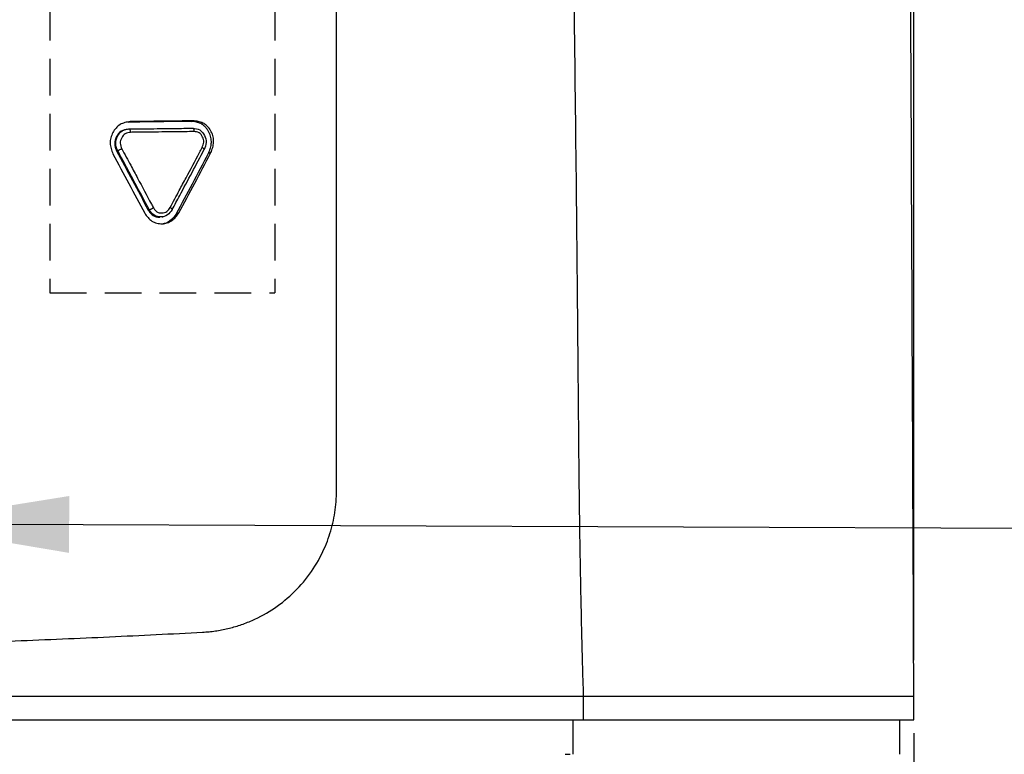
# Model space of a CAD drawing. Header units: millimetres. Extents: x 0 to 864, y 0 to 559.
# Tile 17 of 56: x 172 to 206, y 172 to 197. Entities that reach past the tile are written whole.
import ezdxf

# ---------------------------------------------------------------- set-up
doc = ezdxf.new("R2010")
doc.units = ezdxf.units.MM
doc.linetypes.add('HIDDEN', pattern=[1.905, 1.27, -0.635])
doc.layers.add('DIMENSIONS', color=140, linetype='Continuous', lineweight=25)
doc.layers.add('TEXT', color=140, linetype='Continuous', lineweight=25)
doc.layers.add('HIDDEN', color=102, linetype='HIDDEN')
doc.styles.add('SLDTEXTSTYLE0', font='TXT', dxfattribs={"width": 0.75})
doc.dimstyles.new('SLDDIMSTYLE0', dxfattribs={"dimtxt": 6, "dimasz": 6, "dimexe": 0, "dimexo": 0.0625, "dimgap": 1.5, "dimtad": 0, "dimtih": 1, "dimtoh": 1, "dimdec": 1, "dimrnd": 1e-09, "dimzin": 4, "dimdsep": 46, "dimtxsty": 'SLDTEXTSTYLE0', "dimsah": 1, "dimcen": 0.09, "dimadec": 0, "dimazin": 1, "dimtfac": 1, "dimtdec": 1, "dimtofl": 0, "dimtmove": 0, "dimatfit": 3, "dimfxl": 0, "dimfrac": 2, "dimtolj": 1, "dimtzin": 12, "dimarcsym": 0})
doc.dimstyles.new('SLDDIMSTYLE2', dxfattribs={"dimtxt": 6, "dimasz": 6, "dimexe": 0, "dimexo": 0.0625, "dimgap": 1.5, "dimtad": 0, "dimtih": 1, "dimtoh": 1, "dimdec": 1, "dimrnd": 1e-09, "dimzin": 12, "dimdsep": 46, "dimtxsty": 'SLDTEXTSTYLE0', "dimsah": 1, "dimcen": 0.09, "dimadec": 0, "dimazin": 3, "dimtfac": 1, "dimtdec": 1, "dimtmove": 0, "dimatfit": 0, "dimfxl": 0, "dimfrac": 2, "dimtolj": 1, "dimtzin": 12, "dimarcsym": 0})
doc.dimstyles.new('SLDDIMSTYLE3', dxfattribs={"dimtxt": 0.18, "dimasz": 6, "dimexe": 0, "dimexo": 0.0625, "dimgap": 0, "dimtad": 0, "dimtih": 1, "dimtoh": 1, "dimdec": 0, "dimrnd": 1e-09, "dimzin": 0, "dimdsep": 46, "dimtxsty": 'Standard', "dimsah": 1, "dimcen": 0.09, "dimadec": 0, "dimazin": 0, "dimtfac": 6, "dimtdec": 0, "dimtofl": 0, "dimtmove": 0, "dimatfit": 3, "dimfxl": 0, "dimfrac": 2, "dimtolj": 1, "dimtzin": 0, "dimarcsym": 0})

# ---------------------------------------------------------------- blocks, each defined once
blk = doc.blocks.new('_D_3')
at = {"layer": 'DIMENSIONS'}
for p, q in [((100.64, 172.453), (100.64, 111.398)), ((202.64, 172.453), (202.64, 111.398)), ((143.882, 115.456), (142.053, 115.456)), ((142.053, 115.456), (142.053, 105.931)), ((159.398, 115.456), (161.226, 115.456)), ((161.226, 115.456), (161.226, 105.931)), ((100.64, 114.573), (139.009, 114.573)), ((202.64, 114.573), (164.271, 114.573)), ((142.053, 105.931), (143.882, 105.931)), ((161.226, 105.931), (159.398, 105.931))]:
    blk.add_line(p, q, dxfattribs=at)
for points in [[(100.64, 114.573), (106.64, 113.65), (106.64, 115.496)], [(202.64, 114.573), (196.64, 115.496), (196.64, 113.65)]]:
    blk.add_solid(points, dxfattribs=at)
at = {"layer": 'DIMENSIONS', "char_height": 6, "attachment_point": 1, "style": 'SLDTEXTSTYLE0'}
for s, insert in [('102.0', (141.665, 124.409)), ('4.02', (143.882, 113.666))]:
    blk.add_mtext(s, dxfattribs=dict(at, insert=insert))
blk = doc.blocks.new('_D_5')
at = {"layer": 'DIMENSIONS'}
for p, q in [((201.561, 282.293), (201.561, 314.552)), ((202.64, 174.993), (202.64, 314.552)), ((218.519, 312.26), (216.691, 312.26)), ((216.691, 312.26), (216.691, 302.735)), ((234.036, 312.26), (235.864, 312.26)), ((235.864, 312.26), (235.864, 302.735)), ((201.561, 311.377), (190.023, 311.377)), ((202.64, 311.377), (213.647, 311.377)), ((216.691, 302.735), (218.519, 302.735)), ((235.864, 302.735), (234.036, 302.735))]:
    blk.add_line(p, q, dxfattribs=at)
for points in [[(201.561, 311.377), (195.561, 312.3), (195.561, 310.454)], [(202.64, 311.377), (208.64, 310.454), (208.64, 312.3)]]:
    blk.add_solid(points, dxfattribs=at)
at = {"layer": 'DIMENSIONS', "char_height": 6, "attachment_point": 1, "style": 'SLDTEXTSTYLE0'}
for s, insert in [('1.1', (220.736, 321.213)), ('0.04', (218.519, 310.469))]:
    blk.add_mtext(s, dxfattribs=dict(at, insert=insert))

msp = doc.modelspace()

# ---------------------------------------------------------------- linework, layer by layer
for p, q in [((177.596, 193.672), (177.674, 193.691)), ((175.384, 193.398), (175.42, 193.408)), ((174.985, 192.652), (175.021, 192.662)), ((178.18, 192.569), (178.26, 192.587)), ((176.085, 190.593), (176.122, 190.602)), ((177.069, 190.482), (177.147, 190.499)), ((191.186, 172.923), (191.186, 173.723)), ((202.64, 172.923), (202.64, 173.723)), ((190.815, 172.923), (190.815, 171.723)), ((202.14, 172.923), (202.14, 171.723))]:
    msp.add_line(p, q)
at = {"flags": 128}
for points in [[(175.385, 193.645), (175.421, 193.655), (175.457, 193.665)], [(176.57, 190.361), (176.59, 190.365), (176.609, 190.369)]]:
    msp.add_lwpolyline(points, dxfattribs=at)
for points, knots in [([(182.611, 180.673), (182.612, 181.359), (182.612, 182.728), (182.613, 184.776), (182.615, 186.835), (182.616, 189.465), (182.615, 193.029), (182.614, 197.924), (182.612, 203.687), (182.61, 209.031), (182.608, 212.96), (182.609, 215.38), (182.609, 217.21), (182.61, 219.026), (182.611, 220.83), (182.612, 222.026), (182.613, 222.622)], [0, 0, 0, 0, 0.048839, 0.097433, 0.145734, 0.195411, 0.284746, 0.399589, 0.544385, 0.696195, 0.782018, 0.82616, 0.87002, 0.913603, 0.956944, 1, 1, 1, 1]), ([(191.186, 173.723), (191.174, 174.108), (191.15, 174.892), (191.12, 176.091), (191.093, 177.333), (191.069, 178.619), (191.042, 180.439), (191.015, 182.968), (190.98, 187.158), (190.929, 192.522), (190.865, 197.484), (190.809, 201.118), (190.769, 203.44), (190.721, 205.87), (190.665, 208.405), (190.598, 211.045), (190.519, 213.791), (190.424, 216.642), (190.314, 219.599), (190.226, 221.602), (190.181, 222.623)], [0, 0, 0, 0, 0.023555, 0.048003, 0.073336, 0.099547, 0.12663, 0.184667, 0.254199, 0.382869, 0.512819, 0.55808, 0.605561, 0.655252, 0.70715, 0.761255, 0.817575, 0.876123, 0.936921, 1, 1, 1, 1]), ([(202.64, 173.723), (202.604, 181.95), (202.569, 189.894), (202.499, 205.949), (202.464, 214.06), (202.427, 222.623)], [0, 0, 0, 0, 0.5, 0.5, 1, 1, 1, 1]), ([(175.457, 193.665), (175.396, 193.655), (175.275, 193.634), (175.101, 193.569), (174.959, 193.445), (174.851, 193.287), (174.78, 193.108), (174.754, 192.916), (174.79, 192.726), (174.834, 192.606), (174.857, 192.546)], [0, 0, 0, 0, 0.1258297, 0.2485039, 0.372753, 0.5000817, 0.6272746, 0.7514513, 0.8742296, 1, 1, 1, 1]), ([(177.674, 193.691), (177.302, 193.687), (176.565, 193.679), (175.824, 193.669), (175.457, 193.665)], [0, 0, 0, 0, 0.504763, 1, 1, 1, 1]), ([(178.18, 192.569), (178.194, 192.608), (178.207, 192.642), (178.222, 192.687), (178.226, 192.7), (178.232, 192.719), (178.234, 192.725), (178.237, 192.733), (178.238, 192.736), (178.239, 192.74), (178.239, 192.741), (178.24, 192.744), (178.24, 192.744), (178.25, 192.779), (178.258, 192.811), (178.266, 192.856), (178.268, 192.871), (178.27, 192.893), (178.271, 192.9), (178.272, 192.914), (178.273, 192.921), (178.276, 192.99), (178.27, 193.053), (178.241, 193.178), (178.22, 193.238), (178.175, 193.326), (178.159, 193.353), (178.132, 193.393), (178.122, 193.406), (178.103, 193.431), (178.093, 193.443), (178.061, 193.48), (178.038, 193.502), (178.003, 193.532), (177.991, 193.541), (177.973, 193.554), (177.967, 193.558), (177.954, 193.567), (177.947, 193.571), (177.918, 193.588), (177.893, 193.601), (177.851, 193.617), (177.837, 193.622), (177.814, 193.63), (177.807, 193.632), (177.795, 193.635), (177.791, 193.636), (177.785, 193.638), (177.783, 193.638), (177.779, 193.639), (177.776, 193.64), (177.737, 193.65), (177.677, 193.66), (177.596, 193.672)], [0, 0, 0, 0, 0.0625, 0.0625, 0.09375, 0.09375, 0.109375, 0.109375, 0.1171875, 0.1171875, 0.1210937, 0.1210937, 0.125, 0.125, 0.1875, 0.1875, 0.21875, 0.21875, 0.234375, 0.234375, 0.25, 0.25, 0.375, 0.375, 0.5, 0.5, 0.5625, 0.5625, 0.59375, 0.59375, 0.625, 0.625, 0.6875, 0.6875, 0.71875, 0.71875, 0.734375, 0.734375, 0.75, 0.75, 0.8125, 0.8125, 0.84375, 0.84375, 0.859375, 0.859375, 0.8671875, 0.8671875, 0.8710937, 0.8710937, 0.875, 0.875, 1, 1, 1, 1]), ([(178.26, 192.587), (178.282, 192.645), (178.325, 192.761), (178.362, 192.946), (178.343, 193.137), (178.276, 193.319), (178.169, 193.478), (178.026, 193.603), (177.887, 193.654), (177.769, 193.677), (177.709, 193.686), (177.674, 193.691)], [0, 0, 0, 0, 0.125623, 0.248601, 0.37279, 0.499626, 0.627063, 0.751537, 0.874027, 0.925974, 1, 1, 1, 1]), ([(175.384, 193.398), (175.343, 193.392), (175.262, 193.38), (175.105, 193.323), (174.974, 193.151), (174.904, 192.943), (174.939, 192.772), (174.97, 192.693), (174.985, 192.652)], [0, 0, 0, 0, 0.127421, 0.25001, 0.499804, 0.749521, 0.87244, 1, 1, 1, 1]), ([(175.021, 192.662), (174.99, 192.742), (174.957, 192.825), (174.953, 192.996), (174.982, 193.079), (175.061, 193.229), (175.113, 193.298), (175.255, 193.383), (175.339, 193.395), (175.42, 193.408)], [0, 0, 0, 0, 0.25, 0.25, 0.5, 0.5, 0.75, 0.75, 1, 1, 1, 1]), ([(175.42, 193.408), (175.462, 193.408), (175.504, 193.409), (175.546, 193.41), (175.871, 193.414), (176.195, 193.418), (176.519, 193.422), (176.68, 193.424), (176.842, 193.426), (177.004, 193.428), (177.214, 193.43), (177.424, 193.433), (177.634, 193.435)], [0, 0, 0, 0, 0.000130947, 0.000130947, 0.000130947, 0.001148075, 0.001148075, 0.001148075, 0.001656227, 0.001656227, 0.001656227, 0.002317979, 0.002317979, 0.002317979, 0.002317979]), ([(175.42, 193.408), (175.424, 193.409), (175.428, 193.408), (175.433, 193.404), (175.437, 193.401), (175.441, 193.394), (175.445, 193.387), (175.449, 193.379), (175.453, 193.369), (175.456, 193.357), (175.46, 193.346), (175.463, 193.333), (175.465, 193.319), (175.466, 193.312), (175.467, 193.305), (175.468, 193.297), (175.468, 193.295), (175.468, 193.293), (175.469, 193.291)], [0.0000000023, 0.0000000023, 0.0000000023, 0.0000000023, 0.0000425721, 0.0000425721, 0.0000425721, 0.0000851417, 0.0000851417, 0.0000851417, 0.000127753, 0.000127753, 0.000127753, 0.0001704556, 0.0001704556, 0.0001704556, 0.000192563, 0.000192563, 0.000192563, 0.0001986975, 0.0001986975, 0.0001986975, 0.0001986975]), ([(177.669, 193.318), (177.462, 193.315), (177.254, 193.313), (177.046, 193.311), (176.884, 193.309), (176.722, 193.307), (176.56, 193.305), (176.236, 193.301), (175.911, 193.297), (175.586, 193.293), (175.547, 193.292), (175.508, 193.292), (175.469, 193.291)], [0, 0, 0, 0, 0.000654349, 0.000654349, 0.000654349, 0.001163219, 0.001163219, 0.001163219, 0.00218184, 0.00218184, 0.00218184, 0.002304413, 0.002304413, 0.002304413, 0.002304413]), ([(177.634, 193.435), (177.638, 193.436), (177.642, 193.435), (177.646, 193.431), (177.65, 193.427), (177.654, 193.421), (177.657, 193.413), (177.66, 193.405), (177.663, 193.395), (177.665, 193.384), (177.667, 193.372), (177.668, 193.359), (177.669, 193.345), (177.669, 193.338), (177.669, 193.331), (177.669, 193.324), (177.669, 193.322), (177.669, 193.32), (177.669, 193.318)], [0.0000000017, 0.0000000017, 0.0000000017, 0.0000000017, 0.0000425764, 0.0000425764, 0.0000425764, 0.0000851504, 0.0000851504, 0.0000851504, 0.0001277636, 0.0001277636, 0.0001277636, 0.0001704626, 0.0001704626, 0.0001704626, 0.0001924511, 0.0001924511, 0.0001924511, 0.0001986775, 0.0001986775, 0.0001986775, 0.0001986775]), ([(177.634, 193.435), (177.714, 193.425), (177.797, 193.416), (177.94, 193.33), (177.992, 193.26), (178.069, 193.108), (178.094, 193.024), (178.086, 192.856), (178.054, 192.777), (178.024, 192.699)], [0, 0, 0, 0, 0.25, 0.25, 0.5, 0.5, 0.75, 0.75, 1, 1, 1, 1]), ([(177.954, 192.765), (177.977, 192.824), (178.002, 192.883), (178.015, 193.009), (177.995, 193.073), (177.938, 193.187), (177.901, 193.243), (177.82, 193.29), (177.79, 193.298), (177.73, 193.31), (177.699, 193.314), (177.669, 193.318)], [0, 0, 0, 0, 0.25, 0.25, 0.5, 0.5, 0.75, 0.75, 0.875, 0.875, 1, 1, 1, 1]), ([(175.469, 193.291), (175.406, 193.282), (175.342, 193.275), (175.232, 193.212), (175.194, 193.157), (175.133, 193.043), (175.109, 192.979), (175.116, 192.848), (175.143, 192.786), (175.166, 192.724)], [0, 0, 0, 0, 0.25, 0.25, 0.5, 0.5, 0.75, 0.75, 1, 1, 1, 1]), ([(174.985, 192.652), (175.169, 192.309), (175.537, 191.623), (175.902, 190.937), (176.085, 190.593)], [0, 0, 0, 0, 0.500046, 1, 1, 1, 1]), ([(175.021, 192.662), (175.025, 192.663), (175.031, 192.665), (175.038, 192.668), (175.046, 192.671), (175.056, 192.675), (175.067, 192.679), (175.077, 192.684), (175.09, 192.689), (175.102, 192.695), (175.115, 192.7), (175.128, 192.706), (175.141, 192.712), (175.148, 192.715), (175.154, 192.719), (175.161, 192.722), (175.163, 192.722), (175.164, 192.723), (175.166, 192.724)], [0, 0, 0, 0, 0.000042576, 0.000042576, 0.000042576, 0.0000851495, 0.0000851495, 0.0000851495, 0.0001277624, 0.0001277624, 0.0001277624, 0.0001704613, 0.0001704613, 0.0001704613, 0.0001925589, 0.0001925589, 0.0001925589, 0.000198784, 0.000198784, 0.000198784, 0.000198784]), ([(176.122, 190.602), (176.098, 190.647), (176.074, 190.693), (176.05, 190.738), (175.891, 191.036), (175.732, 191.334), (175.572, 191.632), (175.493, 191.781), (175.413, 191.93), (175.333, 192.079), (175.229, 192.274), (175.125, 192.468), (175.021, 192.662)], [0, 0, 0, 0, 0.000154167, 0.000154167, 0.000154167, 0.001171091, 0.001171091, 0.001171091, 0.001679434, 0.001679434, 0.001679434, 0.002342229, 0.002342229, 0.002342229, 0.002342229]), ([(175.166, 192.724), (175.269, 192.532), (175.372, 192.34), (175.475, 192.148), (175.555, 191.999), (175.635, 191.85), (175.715, 191.701), (175.875, 191.403), (176.034, 191.105), (176.193, 190.806), (176.216, 190.763), (176.239, 190.721), (176.262, 190.678)], [0, 0, 0, 0, 0.000654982, 0.000654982, 0.000654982, 0.001163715, 0.001163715, 0.001163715, 0.002181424, 0.002181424, 0.002181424, 0.002327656, 0.002327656, 0.002327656, 0.002327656]), ([(176.847, 190.691), (176.952, 190.886), (177.056, 191.081), (177.16, 191.277), (177.239, 191.423), (177.317, 191.569), (177.394, 191.715), (177.55, 192.007), (177.706, 192.299), (177.862, 192.591), (177.893, 192.649), (177.923, 192.707), (177.954, 192.765)], [0, 0, 0, 0, 0.000679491, 0.000679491, 0.000679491, 0.001187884, 0.001187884, 0.001187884, 0.002204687, 0.002204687, 0.002204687, 0.002406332, 0.002406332, 0.002406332, 0.002406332]), ([(176.918, 190.616), (177.003, 190.777), (177.375, 191.473), (177.745, 192.168), (178.029, 192.703)], [0, 0, 0, 0, 0.231115, 1, 1, 1, 1]), ([(178.029, 192.703), (178.029, 192.704), (178.033, 192.706), (178.026, 192.717), (178.008, 192.733), (177.983, 192.749), (177.964, 192.76), (177.956, 192.764), (177.954, 192.765)], [0, 0, 0, 0, 0.081774, 0.331741, 0.581985, 0.832609, 0.961439, 1, 1, 1, 1]), ([(174.857, 192.546), (175.041, 192.202), (175.41, 191.515), (175.777, 190.828), (175.961, 190.485)], [0, 0, 0, 0, 0.500086, 1, 1, 1, 1]), ([(177.147, 190.499), (177.33, 190.843), (177.702, 191.539), (178.072, 192.234), (178.26, 192.587)], [0, 0, 0, 0, 0.493316, 1, 1, 1, 1]), ([(176.085, 190.593), (176.109, 190.558), (176.157, 190.49), (176.245, 190.403), (176.36, 190.356), (176.442, 190.353), (176.485, 190.352)], [0, 0, 0, 0, 0.254511, 0.498289, 0.733005, 1, 1, 1, 1]), ([(176.122, 190.602), (176.126, 190.603), (176.132, 190.605), (176.14, 190.609), (176.148, 190.612), (176.157, 190.617), (176.168, 190.622), (176.178, 190.628), (176.19, 190.634), (176.201, 190.641), (176.213, 190.648), (176.226, 190.655), (176.238, 190.663), (176.244, 190.666), (176.25, 190.67), (176.256, 190.674), (176.258, 190.675), (176.26, 190.677), (176.262, 190.678)], [0, 0, 0, 0, 0.0000425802, 0.0000425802, 0.0000425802, 0.0000851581, 0.0000851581, 0.0000851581, 0.0001277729, 0.0001277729, 0.0001277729, 0.0001704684, 0.0001704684, 0.0001704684, 0.0001924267, 0.0001924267, 0.0001924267, 0.0001987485, 0.0001987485, 0.0001987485, 0.0001987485]), ([(176.911, 190.612), (176.864, 190.544), (176.818, 190.475), (176.684, 190.381), (176.604, 190.362), (176.442, 190.358), (176.359, 190.372), (176.219, 190.462), (176.17, 190.533), (176.122, 190.602)], [0, 0, 0, 0, 0.25, 0.25, 0.5, 0.5, 0.75, 0.75, 1, 1, 1, 1]), ([(176.262, 190.678), (176.28, 190.652), (176.298, 190.626), (176.337, 190.577), (176.358, 190.553), (176.436, 190.501), (176.499, 190.494), (176.621, 190.498), (176.682, 190.512), (176.778, 190.587), (176.812, 190.64), (176.847, 190.691)], [0, 0, 0, 0, 0.125, 0.125, 0.25, 0.25, 0.5, 0.5, 0.75, 0.75, 1, 1, 1, 1]), ([(176.911, 190.612), (176.916, 190.613), (176.918, 190.615), (176.918, 190.619), (176.919, 190.622), (176.917, 190.627), (176.913, 190.633), (176.909, 190.638), (176.903, 190.645), (176.896, 190.652), (176.889, 190.659), (176.879, 190.667), (176.869, 190.675), (176.864, 190.679), (176.858, 190.683), (176.853, 190.687), (176.851, 190.688), (176.849, 190.689), (176.847, 190.691)], [0.0000000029, 0.0000000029, 0.0000000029, 0.0000000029, 0.0000425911, 0.0000425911, 0.0000425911, 0.0000851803, 0.0000851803, 0.0000851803, 0.0001278, 0.0001278, 0.0001278, 0.0001704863, 0.0001704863, 0.0001704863, 0.0001921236, 0.0001921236, 0.0001921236, 0.00019876, 0.00019876, 0.00019876, 0.00019876]), ([(175.961, 190.485), (175.998, 190.434), (176.071, 190.333), (176.208, 190.204), (176.38, 190.133), (176.563, 190.113), (176.744, 190.143), (176.909, 190.221), (177.04, 190.35), (177.111, 190.449), (177.147, 190.499)], [0, 0, 0, 0, 0.125908, 0.248472, 0.372945, 0.500277, 0.627146, 0.751408, 0.874353, 1, 1, 1, 1]), ([(177.069, 190.482), (176.996, 190.384), (176.887, 190.236), (176.705, 190.138), (176.625, 190.127), (176.604, 190.124)], [0, 0, 0, 0, 0.595505, 0.893903, 1, 1, 1, 1]), ([(177.97, 175.957), (178.044, 175.962), (178.192, 175.972), (178.412, 175.999), (178.63, 176.035), (178.846, 176.081), (179.059, 176.137), (179.271, 176.203), (179.48, 176.278), (179.891, 176.448), (180.479, 176.771), (181.175, 177.344), (181.764, 178.04), (182.126, 178.687), (182.333, 179.204), (182.445, 179.56), (182.529, 179.924), (182.588, 180.295), (182.604, 180.546), (182.611, 180.673)], [0, 0, 0, 0, 0.031375, 0.06261, 0.093759, 0.124878, 0.156024, 0.187253, 0.218622, 0.250188, 0.375344, 0.500065, 0.625657, 0.749974, 0.800334, 0.850188, 0.899866, 0.949697, 1, 1, 1, 1]), ([(151.64, 175.265), (151.911, 175.265), (152.454, 175.265), (153.269, 175.267), (154.085, 175.271), (154.902, 175.276), (155.72, 175.282), (156.539, 175.289), (157.358, 175.298), (159.012, 175.319), (161.497, 175.36), (164.262, 175.423), (166.479, 175.484), (168.153, 175.536), (169.816, 175.594), (171.469, 175.656), (173.111, 175.724), (174.742, 175.797), (176.364, 175.874), (177.435, 175.929), (177.97, 175.957)], [0, 0, 0, 0, 0.030285, 0.060608, 0.090975, 0.121387, 0.151849, 0.182365, 0.212937, 0.24357, 0.367549, 0.491872, 0.55561, 0.619223, 0.682739, 0.746191, 0.809611, 0.873031, 0.936484, 1, 1, 1, 1]), ([(202.64, 173.723), (202.64, 173.723), (202.637, 173.723), (202.517, 173.723), (202.4, 173.723), (201.999, 173.723), (201.716, 173.723), (200.974, 173.723), (200.515, 173.723), (199.446, 173.723), (198.835, 173.723), (197.5, 173.723), (196.776, 173.723), (195.259, 173.723), (194.467, 173.723), (192.848, 173.723), (192.022, 173.723), (191.186, 173.723)], [0, 0, 0, 0, 0.125, 0.125, 0.25, 0.25, 0.375, 0.375, 0.5, 0.5, 0.625, 0.625, 0.75, 0.75, 0.875, 0.875, 1, 1, 1, 1]), ([(151.64, 172.923), (165.055, 172.923), (179.122, 172.923), (191.112, 172.923), (191.149, 172.923), (191.186, 172.923)], [0.0068496, 0.0068496, 0.0068496, 0.0068496, 0.9969486, 0.9969486, 1, 1, 1, 1]), ([(191.186, 172.923), (191.592, 172.923), (192.436, 172.923), (194.114, 172.923), (196.12, 172.923), (198.23, 172.923), (199.99, 172.923), (201.34, 172.923), (202.233, 172.923), (202.564, 172.923), (202.63, 172.923), (202.64, 172.923), (202.64, 172.923), (202.64, 172.923), (202.64, 172.923), (202.64, 172.923)], [0.0098001, 0.0098001, 0.0098001, 0.0098001, 0.0659979, 0.1272802, 0.2498449, 0.3724096, 0.4949742, 0.6175389, 0.7401036, 0.8626682, 0.9239506, 0.9545917, 0.9852271, 0.9852271, 0.98523, 0.98523, 0.98523, 0.98523]), ([(190.54, 171.723), (190.546, 171.723), (190.553, 171.723), (190.714, 171.723), (190.721, 171.723)], [0, 0, 0, 0, 0.955615, 1, 1, 1, 1])]:
    msp.add_open_spline(points, degree=3, knots=knots)
for points in [[(177.596, 193.672), (176.848, 193.664), (176.111, 193.654), (175.385, 193.645)], [(177.069, 190.482), (177.43, 191.159), (177.8, 191.855), (178.18, 192.569)], [(191.186, 173.723), (179.209, 173.723), (165.096, 173.723), (151.64, 173.723)]]:
    msp.add_open_spline(points, degree=3)
at = {"layer": 'HIDDEN'}
for p, q in [((172.67, 212.981), (172.67, 187.726)), ((180.472, 212.981), (180.472, 187.726)), ((172.67, 187.726), (180.472, 187.726))]:
    msp.add_line(p, q, dxfattribs=at)

# ---------------------------------------------------------------- dimensions: what is measured, and where the dimension line sits
at = {"layer": 'DIMENSIONS'}
for base, p1, p2, dimstyle, picture, middle in [((201.561, 311.377), (202.64, 173.723), (201.561, 281.023), 'SLDDIMSTYLE2', '_D_5', (226.278, 311.377)), ((202.64, 114.573), (100.64, 173.723), (202.64, 173.723), 'SLDDIMSTYLE0', '_D_3', (151.64, 114.573))]:
    dim = msp.add_linear_dim(base=base, p1=p1, p2=p2, angle=0, dimstyle=dimstyle, dxfattribs=at)
    dim.commit()
    dim.dimension.update_dxf_attribs({"geometry": picture, "text_midpoint": middle, "dimtype": 160})

# ---------------------------------------------------------------- leaders
at = {"layer": 'TEXT'}
msp.add_leader([(167.341, 179.718), (223.423, 179.496)], dimstyle='SLDDIMSTYLE3', dxfattribs=at)

doc.saveas('drawing.dxf')
